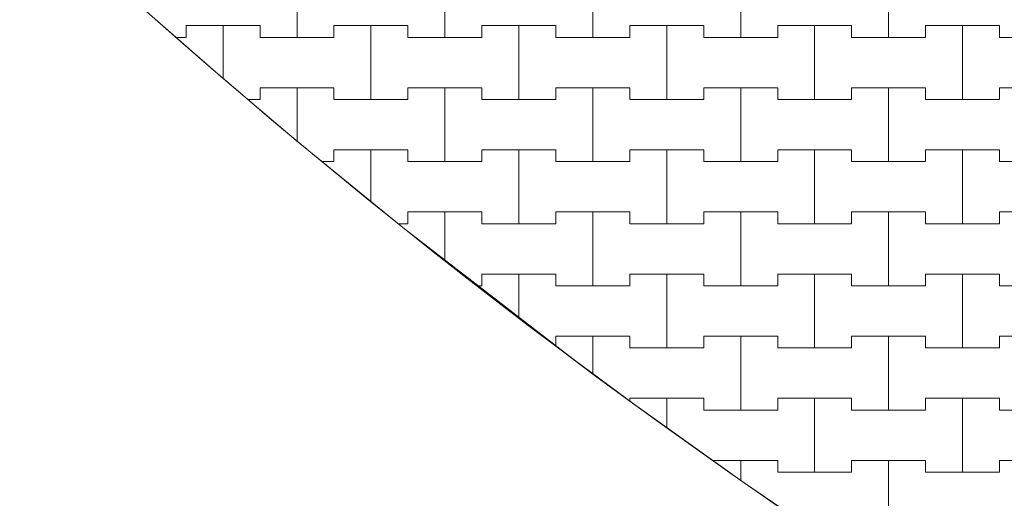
# Model space of a CAD drawing. Header units: millimetres. Extents: x 2826 to 3034, y 1533 to 1590.
# Tile 47 of 248: x 2935.816 to 2937.481, y 1566.89 to 1567.699. Entities that reach past the tile are written whole.
import ezdxf
from ezdxf.enums import TextEntityAlignment as Align

# ---------------------------------------------------------------- set-up
doc = ezdxf.new("R2010")
doc.units = ezdxf.units.MM
doc.layers.add('_Caneta_No__220', color=7, linetype='Continuous', lineweight=15, true_color=0x8a8a8a)
doc.styles.add('ESTILO_GERADO_2', font='arial.ttf')

# ---------------------------------------------------------------- blocks, each defined once
blk = doc.blocks.new('A$Cf44ad3b2')
at = {"layer": '_Caneta_No__220'}
for p, q in [((28.4887, 34.376), (28.4887, 34.501)), ((28.4887, 34.501), (28.4887, 34.376)), ((28.7387, 34.376), (28.7387, 34.501)), ((28.7387, 34.501), (28.7387, 34.376)), ((28.9887, 34.376), (28.9887, 34.501)), ((28.9887, 34.501), (28.9887, 34.376)), ((29.2387, 34.376), (29.2387, 34.501)), ((29.2387, 34.501), (29.2387, 34.376)), ((29.4887, 34.376), (29.4887, 34.501)), ((29.4887, 34.501), (29.4887, 34.376)), ((28.3012, 34.376), (28.3012, 34.396)), ((28.3012, 34.396), (28.3012, 34.376)), ((28.3012, 34.396), (28.3637, 34.396)), ((28.3012, 34.396), (28.4262, 34.396)), ((28.3637, 34.396), (28.4262, 34.396)), ((28.3637, 34.3068), (28.3637, 34.396)), ((28.3637, 34.396), (28.3637, 34.3068)), ((28.4262, 34.396), (28.4262, 34.376)), ((28.4262, 34.376), (28.4262, 34.396)), ((28.5512, 34.376), (28.5512, 34.396)), ((28.5512, 34.396), (28.5512, 34.376)), ((28.5512, 34.396), (28.6137, 34.396)), ((28.5512, 34.396), (28.6762, 34.396)), ((28.6137, 34.396), (28.6762, 34.396)), ((28.6137, 34.271), (28.6137, 34.396)), ((28.6137, 34.396), (28.6137, 34.271)), ((28.6762, 34.396), (28.6762, 34.376)), ((28.6762, 34.376), (28.6762, 34.396)), ((28.8012, 34.376), (28.8012, 34.396)), ((28.8012, 34.396), (28.8012, 34.376)), ((28.8012, 34.396), (28.8637, 34.396)), ((28.8012, 34.396), (28.9262, 34.396)), ((28.8637, 34.396), (28.9262, 34.396)), ((28.8637, 34.271), (28.8637, 34.396)), ((28.8637, 34.396), (28.8637, 34.271)), ((28.9262, 34.396), (28.9262, 34.376)), ((28.9262, 34.376), (28.9262, 34.396)), ((29.0512, 34.376), (29.0512, 34.396)), ((29.0512, 34.396), (29.0512, 34.376)), ((29.0512, 34.396), (29.1137, 34.396)), ((29.0512, 34.396), (29.1762, 34.396)), ((29.1137, 34.396), (29.1762, 34.396)), ((29.1137, 34.271), (29.1137, 34.396)), ((29.1137, 34.396), (29.1137, 34.271)), ((29.1762, 34.396), (29.1762, 34.376)), ((29.1762, 34.376), (29.1762, 34.396)), ((29.3012, 34.376), (29.3012, 34.396)), ((29.3012, 34.396), (29.3012, 34.376)), ((29.3012, 34.396), (29.3637, 34.396)), ((29.3012, 34.396), (29.4262, 34.396)), ((29.3637, 34.396), (29.4262, 34.396)), ((29.3637, 34.271), (29.3637, 34.396)), ((29.3637, 34.396), (29.3637, 34.271)), ((29.4262, 34.396), (29.4262, 34.376)), ((29.4262, 34.376), (29.4262, 34.396)), ((29.5512, 34.376), (29.5512, 34.396)), ((29.5512, 34.396), (29.5512, 34.376)), ((29.5512, 34.396), (29.6137, 34.396)), ((29.5512, 34.396), (29.6762, 34.396)), ((29.6137, 34.396), (29.6762, 34.396)), ((29.6137, 34.271), (29.6137, 34.396)), ((29.6137, 34.396), (29.6137, 34.271)), ((29.6762, 34.396), (29.6762, 34.376)), ((29.6762, 34.376), (29.6762, 34.396)), ((28.2844, 34.376), (28.3012, 34.376)), ((28.2844, 34.376), (28.3012, 34.376)), ((28.4262, 34.376), (28.4887, 34.376)), ((28.4262, 34.376), (28.5512, 34.376)), ((28.4887, 34.376), (28.5512, 34.376)), ((28.6762, 34.376), (28.7387, 34.376)), ((28.6762, 34.376), (28.8012, 34.376)), ((28.7387, 34.376), (28.8012, 34.376)), ((28.9262, 34.376), (28.9887, 34.376)), ((28.9262, 34.376), (29.0512, 34.376)), ((28.9887, 34.376), (29.0512, 34.376)), ((29.1762, 34.376), (29.2387, 34.376)), ((29.1762, 34.376), (29.3012, 34.376)), ((29.2387, 34.376), (29.3012, 34.376)), ((29.4262, 34.376), (29.4887, 34.376)), ((29.4262, 34.376), (29.5512, 34.376)), ((29.4887, 34.376), (29.5512, 34.376)), ((29.6762, 34.376), (29.7387, 34.376)), ((29.6762, 34.376), (29.8012, 34.376)), ((28.4262, 34.271), (28.4262, 34.291)), ((28.4262, 34.291), (28.4262, 34.271)), ((28.4262, 34.291), (28.4887, 34.291)), ((28.4262, 34.291), (28.5512, 34.291)), ((28.4887, 34.291), (28.5512, 34.291)), ((28.4887, 34.2009), (28.4887, 34.291)), ((28.4887, 34.291), (28.4887, 34.2009)), ((28.5512, 34.291), (28.5512, 34.271)), ((28.5512, 34.271), (28.5512, 34.291)), ((28.6762, 34.271), (28.6762, 34.291)), ((28.6762, 34.291), (28.6762, 34.271)), ((28.6762, 34.291), (28.7387, 34.291)), ((28.6762, 34.291), (28.8012, 34.291)), ((28.7387, 34.291), (28.8012, 34.291)), ((28.7387, 34.166), (28.7387, 34.291)), ((28.7387, 34.291), (28.7387, 34.166)), ((28.8012, 34.291), (28.8012, 34.271)), ((28.8012, 34.271), (28.8012, 34.291)), ((28.9262, 34.271), (28.9262, 34.291)), ((28.9262, 34.291), (28.9262, 34.271)), ((28.9262, 34.291), (28.9887, 34.291)), ((28.9262, 34.291), (29.0512, 34.291)), ((28.9887, 34.291), (29.0512, 34.291)), ((28.9887, 34.166), (28.9887, 34.291)), ((28.9887, 34.291), (28.9887, 34.166)), ((29.0512, 34.291), (29.0512, 34.271)), ((29.0512, 34.271), (29.0512, 34.291)), ((29.1762, 34.271), (29.1762, 34.291)), ((29.1762, 34.291), (29.1762, 34.271)), ((29.1762, 34.291), (29.2387, 34.291)), ((29.1762, 34.291), (29.3012, 34.291)), ((29.2387, 34.291), (29.3012, 34.291)), ((29.2387, 34.166), (29.2387, 34.291)), ((29.2387, 34.291), (29.2387, 34.166)), ((29.3012, 34.291), (29.3012, 34.271)), ((29.3012, 34.271), (29.3012, 34.291)), ((29.4262, 34.271), (29.4262, 34.291)), ((29.4262, 34.291), (29.4262, 34.271)), ((29.4262, 34.291), (29.4887, 34.291)), ((29.4262, 34.291), (29.5512, 34.291)), ((29.4887, 34.291), (29.5512, 34.291)), ((29.4887, 34.166), (29.4887, 34.291)), ((29.4887, 34.291), (29.4887, 34.166)), ((29.5512, 34.291), (29.5512, 34.271)), ((29.5512, 34.271), (29.5512, 34.291)), ((29.6762, 34.271), (29.6762, 34.291)), ((29.6762, 34.291), (29.6762, 34.271)), ((29.6762, 34.291), (29.7387, 34.291)), ((29.6762, 34.291), (29.8012, 34.291)), ((28.4059, 34.271), (28.4262, 34.271)), ((28.4059, 34.271), (28.4262, 34.271)), ((28.5512, 34.271), (28.6137, 34.271)), ((28.5512, 34.271), (28.6762, 34.271)), ((28.6137, 34.271), (28.6762, 34.271)), ((28.8012, 34.271), (28.8637, 34.271)), ((28.8012, 34.271), (28.9262, 34.271)), ((28.8637, 34.271), (28.9262, 34.271)), ((29.0512, 34.271), (29.1137, 34.271)), ((29.0512, 34.271), (29.1762, 34.271)), ((29.1137, 34.271), (29.1762, 34.271)), ((29.3012, 34.271), (29.3637, 34.271)), ((29.3012, 34.271), (29.4262, 34.271)), ((29.3637, 34.271), (29.4262, 34.271)), ((29.5512, 34.271), (29.6137, 34.271)), ((29.5512, 34.271), (29.6762, 34.271)), ((29.6137, 34.271), (29.6762, 34.271)), ((28.5512, 34.166), (28.5512, 34.186)), ((28.5512, 34.186), (28.5512, 34.166)), ((28.5512, 34.186), (28.6137, 34.186)), ((28.5512, 34.186), (28.6762, 34.186)), ((28.6137, 34.186), (28.6762, 34.186)), ((28.6137, 34.0987), (28.6137, 34.186)), ((28.6137, 34.186), (28.6137, 34.0987)), ((28.6762, 34.186), (28.6762, 34.166)), ((28.6762, 34.166), (28.6762, 34.186)), ((28.8012, 34.166), (28.8012, 34.186)), ((28.8012, 34.186), (28.8012, 34.166)), ((28.8012, 34.186), (28.8637, 34.186)), ((28.8012, 34.186), (28.9262, 34.186)), ((28.8637, 34.186), (28.9262, 34.186)), ((28.8637, 34.061), (28.8637, 34.186)), ((28.8637, 34.186), (28.8637, 34.061)), ((28.9262, 34.186), (28.9262, 34.166)), ((28.9262, 34.166), (28.9262, 34.186)), ((29.0512, 34.166), (29.0512, 34.186)), ((29.0512, 34.186), (29.0512, 34.166)), ((29.0512, 34.186), (29.1137, 34.186)), ((29.0512, 34.186), (29.1762, 34.186)), ((29.1137, 34.186), (29.1762, 34.186)), ((29.1137, 34.061), (29.1137, 34.186)), ((29.1137, 34.186), (29.1137, 34.061)), ((29.1762, 34.186), (29.1762, 34.166)), ((29.1762, 34.166), (29.1762, 34.186)), ((29.3012, 34.166), (29.3012, 34.186)), ((29.3012, 34.186), (29.3012, 34.166)), ((29.3012, 34.186), (29.3637, 34.186)), ((29.3012, 34.186), (29.4262, 34.186)), ((29.3637, 34.186), (29.4262, 34.186)), ((29.3637, 34.061), (29.3637, 34.186)), ((29.3637, 34.186), (29.3637, 34.061)), ((29.4262, 34.186), (29.4262, 34.166)), ((29.4262, 34.166), (29.4262, 34.186)), ((29.5512, 34.166), (29.5512, 34.186)), ((29.5512, 34.186), (29.5512, 34.166)), ((29.5512, 34.186), (29.6137, 34.186)), ((29.5512, 34.186), (29.6762, 34.186)), ((29.6137, 34.186), (29.6762, 34.186)), ((29.6137, 34.061), (29.6137, 34.186)), ((29.6137, 34.186), (29.6137, 34.061)), ((29.6762, 34.186), (29.6762, 34.166)), ((29.6762, 34.166), (29.6762, 34.186)), ((28.5314, 34.166), (28.5512, 34.166)), ((28.5314, 34.166), (28.5512, 34.166)), ((28.6762, 34.166), (28.7387, 34.166)), ((28.6762, 34.166), (28.8012, 34.166)), ((28.7387, 34.166), (28.8012, 34.166)), ((28.9262, 34.166), (28.9887, 34.166)), ((28.9262, 34.166), (29.0512, 34.166)), ((28.9887, 34.166), (29.0512, 34.166)), ((29.1762, 34.166), (29.2387, 34.166)), ((29.1762, 34.166), (29.3012, 34.166)), ((29.2387, 34.166), (29.3012, 34.166)), ((29.4262, 34.166), (29.4887, 34.166)), ((29.4262, 34.166), (29.5512, 34.166)), ((29.4887, 34.166), (29.5512, 34.166)), ((29.6762, 34.166), (29.7387, 34.166)), ((29.6762, 34.166), (29.8012, 34.166)), ((28.6762, 34.061), (28.6762, 34.081)), ((28.6762, 34.081), (28.6762, 34.061)), ((28.6762, 34.081), (28.7387, 34.081)), ((28.6762, 34.081), (28.8012, 34.081)), ((28.7387, 34.081), (28.8012, 34.081)), ((28.7387, 33.9996), (28.7387, 34.081)), ((28.7387, 34.081), (28.7387, 33.9996)), ((28.8012, 34.081), (28.8012, 34.061)), ((28.8012, 34.061), (28.8012, 34.081)), ((28.9262, 34.061), (28.9262, 34.081)), ((28.9262, 34.081), (28.9262, 34.061)), ((28.9262, 34.081), (28.9887, 34.081)), ((28.9262, 34.081), (29.0512, 34.081)), ((28.9887, 34.081), (29.0512, 34.081)), ((28.9887, 33.956), (28.9887, 34.081)), ((28.9887, 34.081), (28.9887, 33.956)), ((29.0512, 34.081), (29.0512, 34.061)), ((29.0512, 34.061), (29.0512, 34.081)), ((29.1762, 34.061), (29.1762, 34.081)), ((29.1762, 34.081), (29.1762, 34.061)), ((29.1762, 34.081), (29.2387, 34.081)), ((29.1762, 34.081), (29.3012, 34.081)), ((29.2387, 34.081), (29.3012, 34.081)), ((29.2387, 33.956), (29.2387, 34.081)), ((29.2387, 34.081), (29.2387, 33.956)), ((29.3012, 34.081), (29.3012, 34.061)), ((29.3012, 34.061), (29.3012, 34.081)), ((29.4262, 34.061), (29.4262, 34.081)), ((29.4262, 34.081), (29.4262, 34.061)), ((29.4262, 34.081), (29.4887, 34.081)), ((29.4262, 34.081), (29.5512, 34.081)), ((29.4887, 34.081), (29.5512, 34.081)), ((29.4887, 33.956), (29.4887, 34.081)), ((29.4887, 34.081), (29.4887, 33.956)), ((29.5512, 34.081), (29.5512, 34.061)), ((29.5512, 34.061), (29.5512, 34.081)), ((29.6762, 34.061), (29.6762, 34.081)), ((29.6762, 34.081), (29.6762, 34.061)), ((29.6762, 34.081), (29.7387, 34.081)), ((29.6762, 34.081), (29.8012, 34.081)), ((28.6599, 34.061), (28.6762, 34.061)), ((28.6599, 34.061), (28.6762, 34.061)), ((28.8012, 34.061), (28.8637, 34.061)), ((28.8012, 34.061), (28.9262, 34.061)), ((28.8637, 34.061), (28.9262, 34.061)), ((29.0512, 34.061), (29.1137, 34.061)), ((29.0512, 34.061), (29.1762, 34.061)), ((29.1137, 34.061), (29.1762, 34.061)), ((29.3012, 34.061), (29.3637, 34.061)), ((29.3012, 34.061), (29.4262, 34.061)), ((29.3637, 34.061), (29.4262, 34.061)), ((29.5512, 34.061), (29.6137, 34.061)), ((29.5512, 34.061), (29.6762, 34.061)), ((29.6137, 34.061), (29.6762, 34.061)), ((28.8012, 33.956), (28.8012, 33.976)), ((28.8012, 33.976), (28.8012, 33.956)), ((28.8012, 33.976), (28.8637, 33.976)), ((28.8012, 33.976), (28.9262, 33.976)), ((28.8637, 33.976), (28.9262, 33.976)), ((28.8637, 33.9029), (28.8637, 33.976)), ((28.8637, 33.976), (28.8637, 33.9029)), ((28.9262, 33.976), (28.9262, 33.956)), ((28.9262, 33.956), (28.9262, 33.976)), ((29.0512, 33.956), (29.0512, 33.976)), ((29.0512, 33.976), (29.0512, 33.956)), ((29.0512, 33.976), (29.1137, 33.976)), ((29.0512, 33.976), (29.1762, 33.976)), ((29.1137, 33.976), (29.1762, 33.976)), ((29.1137, 33.851), (29.1137, 33.976)), ((29.1137, 33.976), (29.1137, 33.851)), ((29.1762, 33.976), (29.1762, 33.956)), ((29.1762, 33.956), (29.1762, 33.976)), ((29.3012, 33.956), (29.3012, 33.976)), ((29.3012, 33.976), (29.3012, 33.956)), ((29.3012, 33.976), (29.3637, 33.976)), ((29.3012, 33.976), (29.4262, 33.976)), ((29.3637, 33.976), (29.4262, 33.976)), ((29.3637, 33.851), (29.3637, 33.976)), ((29.3637, 33.976), (29.3637, 33.851)), ((29.4262, 33.976), (29.4262, 33.956)), ((29.4262, 33.956), (29.4262, 33.976)), ((29.5512, 33.956), (29.5512, 33.976)), ((29.5512, 33.976), (29.5512, 33.956)), ((29.5512, 33.976), (29.6137, 33.976)), ((29.5512, 33.976), (29.6762, 33.976)), ((29.6137, 33.976), (29.6762, 33.976)), ((29.6137, 33.851), (29.6137, 33.976)), ((29.6137, 33.976), (29.6137, 33.851)), ((29.6762, 33.976), (29.6762, 33.956)), ((29.6762, 33.956), (29.6762, 33.976)), ((28.795, 33.956), (28.8012, 33.956)), ((28.795, 33.956), (28.8012, 33.956)), ((28.9262, 33.956), (28.9887, 33.956)), ((28.9262, 33.956), (29.0512, 33.956)), ((28.9887, 33.956), (29.0512, 33.956)), ((29.1762, 33.956), (29.2387, 33.956)), ((29.1762, 33.956), (29.3012, 33.956)), ((29.2387, 33.956), (29.3012, 33.956)), ((29.4262, 33.956), (29.4887, 33.956)), ((29.4262, 33.956), (29.5512, 33.956)), ((29.4887, 33.956), (29.5512, 33.956)), ((29.6762, 33.956), (29.7387, 33.956)), ((29.6762, 33.956), (29.8012, 33.956)), ((28.9262, 33.8546), (28.9262, 33.871)), ((28.9262, 33.871), (28.9262, 33.8546)), ((28.9262, 33.871), (28.9887, 33.871)), ((28.9262, 33.871), (29.0512, 33.871)), ((28.9887, 33.871), (29.0512, 33.871)), ((28.9887, 33.8074), (28.9887, 33.871)), ((28.9887, 33.871), (28.9887, 33.8074)), ((29.0512, 33.871), (29.0512, 33.851)), ((29.0512, 33.851), (29.0512, 33.871)), ((29.1762, 33.851), (29.1762, 33.871)), ((29.1762, 33.871), (29.1762, 33.851)), ((29.1762, 33.871), (29.2387, 33.871)), ((29.1762, 33.871), (29.3012, 33.871)), ((29.2387, 33.871), (29.3012, 33.871)), ((29.2387, 33.746), (29.2387, 33.871)), ((29.2387, 33.871), (29.2387, 33.746)), ((29.3012, 33.871), (29.3012, 33.851)), ((29.3012, 33.851), (29.3012, 33.871)), ((29.4262, 33.851), (29.4262, 33.871)), ((29.4262, 33.871), (29.4262, 33.851)), ((29.4262, 33.871), (29.4887, 33.871)), ((29.4262, 33.871), (29.5512, 33.871)), ((29.4887, 33.871), (29.5512, 33.871)), ((29.4887, 33.746), (29.4887, 33.871)), ((29.4887, 33.871), (29.4887, 33.746)), ((29.5512, 33.871), (29.5512, 33.851)), ((29.5512, 33.851), (29.5512, 33.871)), ((29.6762, 33.851), (29.6762, 33.871)), ((29.6762, 33.871), (29.6762, 33.851)), ((29.6762, 33.871), (29.7387, 33.871)), ((29.6762, 33.871), (29.8012, 33.871)), ((29.0512, 33.851), (29.1137, 33.851)), ((29.0512, 33.851), (29.1762, 33.851)), ((29.1137, 33.851), (29.1762, 33.851)), ((29.3012, 33.851), (29.3637, 33.851)), ((29.3012, 33.851), (29.4262, 33.851)), ((29.3637, 33.851), (29.4262, 33.851)), ((29.5512, 33.851), (29.6137, 33.851)), ((29.5512, 33.851), (29.6762, 33.851)), ((29.6137, 33.851), (29.6762, 33.851)), ((29.0512, 33.7612), (29.0512, 33.766)), ((29.0512, 33.766), (29.0512, 33.7612)), ((29.0512, 33.766), (29.1137, 33.766)), ((29.0512, 33.766), (29.1762, 33.766)), ((29.1137, 33.766), (29.1762, 33.766)), ((29.1137, 33.7164), (29.1137, 33.766)), ((29.1137, 33.766), (29.1137, 33.7164)), ((29.1762, 33.766), (29.1762, 33.746)), ((29.1762, 33.746), (29.1762, 33.766)), ((29.3012, 33.746), (29.3012, 33.766)), ((29.3012, 33.766), (29.3012, 33.746)), ((29.3012, 33.766), (29.3637, 33.766)), ((29.3012, 33.766), (29.4262, 33.766)), ((29.3637, 33.766), (29.4262, 33.766)), ((29.3637, 33.641), (29.3637, 33.766)), ((29.3637, 33.766), (29.3637, 33.641)), ((29.4262, 33.766), (29.4262, 33.746)), ((29.4262, 33.746), (29.4262, 33.766)), ((29.5512, 33.746), (29.5512, 33.766)), ((29.5512, 33.766), (29.5512, 33.746)), ((29.5512, 33.766), (29.6137, 33.766)), ((29.5512, 33.766), (29.6762, 33.766)), ((29.6137, 33.766), (29.6762, 33.766)), ((29.6137, 33.641), (29.6137, 33.766)), ((29.6137, 33.766), (29.6137, 33.641)), ((29.6762, 33.766), (29.6762, 33.746)), ((29.6762, 33.746), (29.6762, 33.766)), ((29.1762, 33.746), (29.2387, 33.746)), ((29.1762, 33.746), (29.3012, 33.746)), ((29.2387, 33.746), (29.3012, 33.746)), ((29.4262, 33.746), (29.4887, 33.746)), ((29.4262, 33.746), (29.5512, 33.746)), ((29.4887, 33.746), (29.5512, 33.746)), ((29.6762, 33.746), (29.7387, 33.746)), ((29.6762, 33.746), (29.8012, 33.746)), ((29.1912, 33.661), (29.2387, 33.661)), ((29.1912, 33.661), (29.3012, 33.661)), ((29.2387, 33.661), (29.3012, 33.661)), ((29.2387, 33.6271), (29.2387, 33.661)), ((29.2387, 33.661), (29.2387, 33.6271)), ((29.3012, 33.661), (29.3012, 33.641)), ((29.3012, 33.641), (29.3012, 33.661)), ((29.4262, 33.641), (29.4262, 33.661)), ((29.4262, 33.661), (29.4262, 33.641)), ((29.4262, 33.661), (29.4887, 33.661)), ((29.4262, 33.661), (29.5512, 33.661)), ((29.4887, 33.661), (29.5512, 33.661)), ((29.4887, 33.536), (29.4887, 33.661)), ((29.4887, 33.661), (29.4887, 33.536)), ((29.5512, 33.661), (29.5512, 33.641)), ((29.5512, 33.641), (29.5512, 33.661)), ((29.6762, 33.641), (29.6762, 33.661)), ((29.6762, 33.661), (29.6762, 33.641)), ((29.6762, 33.661), (29.7387, 33.661)), ((29.6762, 33.661), (29.8012, 33.661)), ((29.3012, 33.641), (29.3637, 33.641)), ((29.3012, 33.641), (29.4262, 33.641)), ((29.3637, 33.641), (29.4262, 33.641)), ((29.5512, 33.641), (29.6137, 33.641)), ((29.5512, 33.641), (29.6762, 33.641)), ((29.6137, 33.641), (29.6762, 33.641))]:
    blk.add_line(p, q, dxfattribs=at)
blk.add_lwpolyline([(29.7617, 33.2824), (29.623, 33.3698), (29.4376, 33.491), (29.2446, 33.6229), (29.0594, 33.7552), (28.9547, 33.8325), (28.6705, 34.0523), (28.4874, 34.202), (28.36, 34.31), (28.2351, 34.4191), (28.1165, 34.5259), (27.9771, 34.6553)], dxfattribs=at)
blk.add_arc((35.6186, 42.742), 11.126, 203.4652, 249.77702, dxfattribs=at)
at = {"layer": '_Caneta_No__220', "style": 'ESTILO_GERADO_2'}
for p in [(50.2713, 22.5674), (50.8713, 22.5674)]:
    blk.add_attdef('txt', text='', height=0.12, dxfattribs=at).set_placement(p, align=Align.MIDDLE_CENTER)
blk.add_attdef('txt', text='', height=0.12, rotation=90, dxfattribs=at).set_placement((17.1363, 18.425), align=Align.MIDDLE_CENTER)

msp = doc.modelspace()

# ---------------------------------------------------------------- block references
msp.add_blockref('A$Cf44ad3b2', (2907.7964, 1533.293))

doc.saveas('drawing.dxf')
